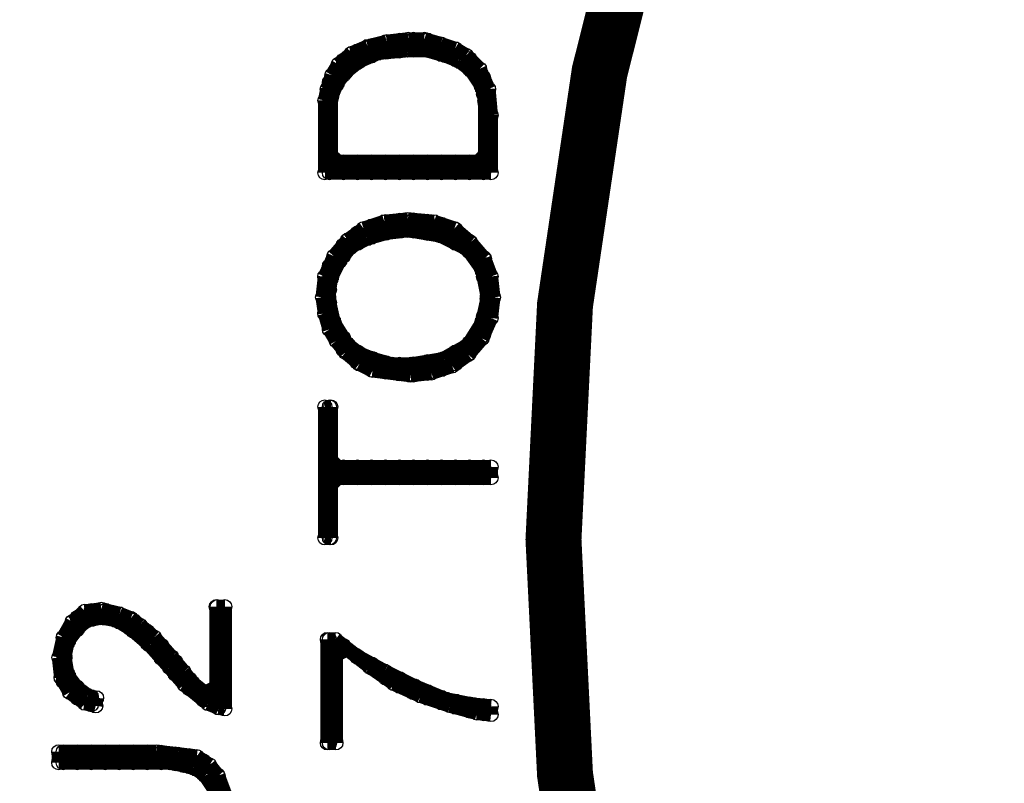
# Model space of a CAD drawing. Extents: x 97 to 162, y 100 to 201.
# Tile 33 of 70: x 137.84 to 141.36, y 140.63 to 143.36. Entities that reach past the tile are written whole.
import ezdxf

# ---------------------------------------------------------------- set-up
doc = ezdxf.new("R2010")
doc.units = 0
doc.layers.get('0').update_dxf_attribs({"linetype": 'CONTINUOUS'})
for name, color, linetype in [('C-MASK_GBR', 7, 'CONTINUOUS'), ('C-SILK_GBR', 6, 'CONTINUOUS'), ('S-MASK_GBR', 1, 'CONTINUOUS'), ('S-SILK_GBR', 4, 'CONTINUOUS')]:
    doc.layers.add(name, color=color, linetype=linetype)

# ---------------------------------------------------------------- blocks, each defined once
blk = doc.blocks.new('ROUND_2')
blk.add_circle((0, 0), 0.025)

msp = doc.modelspace()

# ---------------------------------------------------------------- linework, layer by layer
at = {"layer": 'C-MASK_GBR', "const_width": 0.199898}
msp.add_lwpolyline([(147.951952, 154.795474, 0.8105196), (143.23187, 129.20345)], format="xyb", dxfattribs=at)
msp.add_lwpolyline([(139.749784, 141.500098, 1), (156.85008, 141.500098, 1)], format="xyb", close=True, dxfattribs=at)
at = {"layer": 'C-SILK_GBR', "const_width": 0.199898}
msp.add_lwpolyline([(147.951952, 154.795474, 0.8105196), (143.23187, 129.20345)], format="xyb", dxfattribs=at)
msp.add_lwpolyline([(139.749784, 141.500098, 1), (156.85008, 141.500098, 1)], format="xyb", close=True, dxfattribs=at)
at = {"layer": 'C-SILK_GBR', "const_width": 0.050038}
for points in [[(139.08659, 143.26108), (139.029186, 143.236442)], [(139.154408, 143.278098), (139.08659, 143.26108)], [(139.100052, 143.22679), (139.100052, 143.264382)], [(139.15009, 143.239998), (139.15009, 143.276828)], [(139.231624, 143.286734), (139.154408, 143.278098)], [(139.199874, 143.24457), (139.199874, 143.283178)], [(139.289282, 143.286734), (139.231624, 143.286734)], [(139.249912, 143.247364), (139.249912, 143.286734)], [(139.347956, 143.26997), (139.289282, 143.286734)], [(139.29995, 143.246348), (139.29995, 143.283686)], [(139.398502, 143.252952), (139.347956, 143.26997)], [(139.349988, 143.23187), (139.349988, 143.269208)], [(139.029186, 143.236442), (138.981688, 143.196818)], [(139.050014, 143.202914), (139.050014, 143.245332)], [(139.05992, 143.209518), (139.122404, 143.236442)], [(139.122404, 143.236442), (139.12977, 143.23822)], [(139.12977, 143.23822), (139.228068, 143.24711)], [(139.228068, 143.24711), (139.230354, 143.247364)], [(139.230354, 143.247364), (139.292838, 143.247364)], [(139.292838, 143.247364), (139.299696, 143.246348)], [(139.299696, 143.246348), (139.36218, 143.228568)], [(139.36218, 143.228568), (139.36472, 143.227552)], [(139.36472, 143.227552), (139.40917, 143.209772)], [(139.438126, 143.22933), (139.398502, 143.252952)], [(139.400026, 143.213582), (139.400026, 143.25219)], [(139.486132, 143.18107), (139.438126, 143.22933)], [(138.981688, 143.196818), (138.958574, 143.15821)], [(138.999976, 143.159226), (138.999976, 143.212058)], [(139.009374, 143.170402), (139.054078, 143.206216)], [(139.054078, 143.206216), (139.05992, 143.209518)], [(139.40917, 143.209772), (139.415012, 143.206724)], [(139.415012, 143.206724), (139.450826, 143.1798)], [(139.450064, 143.180308), (139.450064, 143.217392)], [(138.958574, 143.15821), (138.942064, 143.10868)], [(138.978132, 143.13027), (139.005056, 143.16583)], [(139.005056, 143.16583), (139.009374, 143.170402)], [(139.450826, 143.1798), (139.456414, 143.173704)], [(139.456414, 143.173704), (139.492228, 143.12011)], [(139.51839, 143.10868), (139.486132, 143.18107)], [(139.500102, 143.0909), (139.500102, 143.150082)], [(138.949938, 142.809722), (138.949938, 143.132556)], [(138.95705, 143.079724), (138.975084, 143.124428)], [(138.975084, 143.124428), (138.978132, 143.13027)], [(139.492228, 143.12011), (139.496038, 143.11122)], [(138.942064, 143.10868), (138.933936, 143.06804)], [(138.955272, 143.07058), (138.95705, 143.079724)], [(139.496038, 143.11122), (139.504928, 143.066516)], [(139.526772, 143.015716), (139.51839, 143.10868)], [(138.933936, 143.06804), (138.933936, 142.809722)], [(138.955272, 142.873984), (138.955272, 143.07058)], [(139.504928, 143.066516), (139.505436, 143.06169)], [(139.505436, 143.06169), (139.505436, 142.873984)], [(139.526772, 142.809722), (139.526772, 143.015716)], [(138.980418, 142.849092), (138.955272, 142.873984)], [(139.505436, 142.873984), (139.48029, 142.849092)], [(139.48029, 142.849092), (138.980418, 142.849092)], [(138.999976, 142.809722), (138.999976, 142.849092)], [(139.050014, 142.809722), (139.050014, 142.849092)], [(139.100052, 142.809722), (139.100052, 142.849092)], [(139.15009, 142.809722), (139.15009, 142.849092)], [(139.199874, 142.809722), (139.199874, 142.849092)], [(139.249912, 142.809722), (139.249912, 142.849092)], [(139.29995, 142.809722), (139.29995, 142.849092)], [(139.349988, 142.809722), (139.349988, 142.849092)], [(139.400026, 142.809722), (139.400026, 142.849092)], [(139.450064, 142.809722), (139.450064, 142.849092)], [(139.500102, 142.809722), (139.500102, 142.858744)], [(138.933936, 142.809722), (139.526772, 142.809722)], [(139.14628, 142.635224), (139.072112, 142.610586)], [(139.230354, 142.643606), (139.14628, 142.635224)], [(139.15009, 142.594076), (139.15009, 142.635478)], [(139.199874, 142.600934), (139.199874, 142.640558)], [(139.323318, 142.635224), (139.230354, 142.643606)], [(139.249912, 142.601442), (139.249912, 142.641828)], [(139.29995, 142.593314), (139.29995, 142.637256)], [(139.39647, 142.61084), (139.323318, 142.635224)], [(139.349988, 142.583408), (139.349988, 142.626334)], [(139.072112, 142.610586), (139.015216, 142.569692)], [(139.050014, 142.5575), (139.050014, 142.594584)], [(139.089638, 142.576804), (139.152122, 142.594584)], [(139.100052, 142.579598), (139.100052, 142.61973)], [(139.152122, 142.594584), (139.155932, 142.595346)], [(139.155932, 142.595346), (139.227306, 142.604236)], [(139.227306, 142.604236), (139.234418, 142.604236)], [(139.234418, 142.604236), (139.341606, 142.586202)], [(139.341606, 142.586202), (139.348718, 142.583916)], [(139.45362, 142.561818), (139.39647, 142.61084)], [(139.400026, 142.558262), (139.400026, 142.607792)], [(139.015216, 142.569692), (138.96594, 142.512288)], [(138.999976, 142.512288), (138.999976, 142.552166)], [(139.031726, 142.548356), (139.08532, 142.575026)], [(139.08532, 142.575026), (139.089638, 142.576804)], [(139.348718, 142.583916), (139.437872, 142.539212)], [(139.450064, 142.527528), (139.450064, 142.564866)], [(139.50315, 142.50416), (139.45362, 142.561818)], [(138.98753, 142.496794), (139.023344, 142.541498)], [(139.023344, 142.541498), (139.031726, 142.548356)], [(139.437872, 142.539212), (139.447016, 142.531592)], [(139.447016, 142.531592), (139.49172, 142.469108)], [(138.96594, 142.512288), (138.933428, 142.438882)], [(138.958066, 142.438882), (138.984736, 142.492476)], [(138.984736, 142.492476), (138.98753, 142.496794)], [(139.500102, 142.439136), (139.500102, 142.507716)], [(139.52728, 142.439644), (139.50315, 142.50416)], [(138.949938, 142.391892), (138.949938, 142.476474)], [(139.49172, 142.469108), (139.496038, 142.459456)], [(139.496038, 142.459456), (139.513818, 142.370048)], [(138.933428, 142.438882), (138.9253, 142.365476)], [(138.946636, 142.368778), (138.955526, 142.431262)], [(138.955526, 142.431262), (138.958066, 142.438882)], [(139.535662, 142.365222), (139.52728, 142.439644)], [(138.9253, 142.365476), (138.933428, 142.307818)], [(138.946382, 142.365222), (138.946636, 142.368778)], [(138.947144, 142.359634), (138.946382, 142.365222)], [(138.964924, 142.27937), (138.947144, 142.359634)], [(138.949938, 142.25016), (138.949938, 142.346426)], [(139.513564, 142.359634), (139.495784, 142.27937)], [(139.514326, 142.365222), (139.513564, 142.359634)], [(139.513818, 142.370048), (139.514326, 142.365222)], [(139.52728, 142.291308), (139.535662, 142.365222)], [(138.933428, 142.307818), (138.949938, 142.25016)], [(138.967972, 142.271496), (138.964924, 142.27937)], [(139.012676, 142.200122), (138.967972, 142.271496)], [(139.492736, 142.271496), (139.448032, 142.200122)], [(139.495784, 142.27937), (139.492736, 142.271496)], [(139.494768, 142.217902), (139.52728, 142.291308)], [(139.500102, 142.22984), (139.500102, 142.298166)], [(138.949938, 142.25016), (138.974068, 142.209774)], [(138.974068, 142.209774), (139.007342, 142.168372)], [(138.999976, 142.177516), (138.999976, 142.220442)], [(139.019026, 142.193518), (139.012676, 142.200122)], [(139.448032, 142.200122), (139.438888, 142.191486)], [(139.445492, 142.160498), (139.494768, 142.217902)], [(139.450064, 142.165832), (139.450064, 142.203424)], [(139.007342, 142.168372), (139.056618, 142.127224)], [(139.054586, 142.166594), (139.019026, 142.193518)], [(139.050014, 142.132812), (139.050014, 142.17015)], [(139.060428, 142.163292), (139.054586, 142.166594)], [(139.438888, 142.191486), (139.358624, 142.146782)], [(139.400026, 142.127986), (139.400026, 142.169896)], [(139.104878, 142.145512), (139.060428, 142.163292)], [(139.100052, 142.105634), (139.100052, 142.147544)], [(139.107418, 142.14475), (139.104878, 142.145512)], [(139.169902, 142.12697), (139.107418, 142.14475)], [(139.15009, 142.098014), (139.15009, 142.132558)], [(139.350496, 142.143988), (139.243308, 142.126208)], [(139.29995, 142.093442), (139.29995, 142.135606)], [(139.349988, 142.106904), (139.349988, 142.143988)], [(139.358624, 142.146782), (139.350496, 142.143988)], [(139.388596, 142.119858), (139.445492, 142.160498)], [(139.056618, 142.127224), (139.103862, 142.103856)], [(139.103862, 142.103856), (139.239498, 142.086838)], [(139.17676, 142.125954), (139.169902, 142.12697)], [(139.239244, 142.125954), (139.17676, 142.125954)], [(139.199874, 142.091664), (139.199874, 142.125954)], [(139.243308, 142.126208), (139.239244, 142.125954)], [(139.239498, 142.086838), (139.314174, 142.094966)], [(139.249912, 142.087854), (139.249912, 142.127224)], [(139.314174, 142.094966), (139.388596, 142.119858)], [(138.955272, 141.974062), (138.933936, 141.974062)], [(138.933936, 141.974062), (138.933936, 141.506194)], [(138.949938, 141.506194), (138.949938, 141.974062)], [(138.955272, 141.784832), (138.955272, 141.974062)], [(138.980418, 141.75994), (138.955272, 141.784832)], [(139.526772, 141.75994), (138.980418, 141.75994)], [(138.999976, 141.72057), (138.999976, 141.75994)], [(139.050014, 141.72057), (139.050014, 141.75994)], [(139.100052, 141.72057), (139.100052, 141.75994)], [(139.15009, 141.72057), (139.15009, 141.75994)], [(139.199874, 141.72057), (139.199874, 141.75994)], [(139.249912, 141.72057), (139.249912, 141.75994)], [(139.29995, 141.72057), (139.29995, 141.75994)], [(139.349988, 141.72057), (139.349988, 141.75994)], [(139.400026, 141.72057), (139.400026, 141.75994)], [(139.450064, 141.72057), (139.450064, 141.75994)], [(139.500102, 141.72057), (139.500102, 141.75994)], [(139.526772, 141.72057), (139.526772, 141.75994)], [(138.955272, 141.695424), (138.980418, 141.72057)], [(138.980418, 141.72057), (139.526772, 141.72057)], [(138.955272, 141.506194), (138.955272, 141.695424)], [(138.933936, 141.506194), (138.955272, 141.506194)], [(138.135868, 141.251432), (138.076432, 141.244066)], [(138.201146, 141.235176), (138.135868, 141.251432)], [(138.576812, 141.26083), (138.546332, 141.26083)], [(138.546332, 141.26083), (138.546332, 140.973302)], [(138.549888, 140.901166), (138.549888, 141.26083)], [(138.576812, 140.895578), (138.576812, 141.26083)], [(138.076432, 141.244066), (138.031982, 141.206982)], [(138.050016, 141.180058), (138.050016, 141.221968)], [(138.087862, 141.212062), (138.132566, 141.220952)], [(138.100054, 141.214348), (138.100054, 141.24686)], [(138.132566, 141.220952), (138.142472, 141.220952)], [(138.142472, 141.220952), (138.186922, 141.212062)], [(138.150092, 141.219428), (138.150092, 141.247876)], [(138.199876, 141.205966), (138.199876, 141.23543)], [(138.241278, 141.219174), (138.201146, 141.235176)], [(138.27379, 141.19479), (138.241278, 141.219174)], [(138.031982, 141.206982), (138.000486, 141.15161)], [(138.048492, 141.17828), (138.075162, 141.205204)], [(138.075162, 141.205204), (138.087862, 141.212062)], [(138.186922, 141.212062), (138.19505, 141.209014)], [(138.19505, 141.209014), (138.239754, 141.18209)], [(138.239754, 141.18209), (138.243056, 141.179804)], [(138.249914, 141.173708), (138.249914, 141.21257)], [(138.325352, 141.15161), (138.27379, 141.19479)], [(138.000486, 141.15161), (137.98423, 141.078966)], [(137.999978, 140.99413), (137.999978, 141.149832)], [(138.019282, 141.139926), (138.045952, 141.17574)], [(138.045952, 141.17574), (138.048492, 141.17828)], [(138.243056, 141.179804), (138.30554, 141.12621)], [(138.299952, 141.130782), (138.299952, 141.172692)], [(138.386312, 141.082014), (138.325352, 141.15161)], [(138.00582, 141.085316), (138.01471, 141.13002)], [(138.01471, 141.13002), (138.019282, 141.139926)], [(138.30554, 141.12621), (138.30808, 141.12367)], [(138.30808, 141.12367), (138.379454, 141.043406)], [(138.34999, 141.076426), (138.34999, 141.123416)], [(138.971782, 141.143736), (138.942826, 141.143736)], [(138.942826, 141.143736), (138.942826, 140.774166)], [(138.949938, 140.774166), (138.949938, 141.143736)], [(139.045442, 141.086586), (138.971782, 141.143736)], [(138.999976, 141.113256), (138.999976, 141.121892)], [(137.98423, 141.078966), (137.992104, 141.007846)], [(138.005312, 141.080236), (138.00582, 141.085316)], [(138.00582, 141.076172), (138.005312, 141.080236)], [(138.01471, 141.022578), (138.00582, 141.076172)], [(138.430508, 141.029182), (138.386312, 141.082014)], [(138.973306, 141.088364), (139.013438, 141.108176)], [(138.973306, 140.774166), (138.973306, 141.088364)], [(139.013438, 141.108176), (139.093448, 141.045946)], [(139.048744, 141.0843), (139.045442, 141.086586)], [(139.147042, 141.030706), (139.048744, 141.0843)], [(139.050014, 141.079728), (139.050014, 141.083538)], [(138.379454, 141.043406), (138.379708, 141.043152)], [(138.379708, 141.043152), (138.431778, 140.982446)], [(138.400028, 141.019276), (138.400028, 141.065504)], [(139.093448, 141.045946), (139.180316, 140.98524)], [(139.100052, 141.041374), (139.100052, 141.05636)], [(137.992104, 141.007846), (138.022584, 140.95476)], [(138.019282, 141.01191), (138.01471, 141.022578)], [(138.045952, 140.976096), (138.019282, 141.01191)], [(138.45667, 140.993876), (138.430508, 141.029182)], [(139.147804, 141.030198), (139.147042, 141.030706)], [(139.254992, 140.976858), (139.147804, 141.030198)], [(139.15009, 141.006322), (139.15009, 141.029182)], [(139.199874, 140.97635), (139.199874, 141.00429)], [(138.051032, 140.971016), (138.045952, 140.976096)], [(138.050016, 140.934948), (138.050016, 140.972032)], [(138.086846, 140.944346), (138.051032, 140.971016)], [(138.431778, 140.982446), (138.51636, 140.914628)], [(138.450066, 140.967714), (138.450066, 141.00302)], [(138.461242, 140.989304), (138.45667, 140.993876)], [(138.505692, 140.953744), (138.461242, 140.989304)], [(138.546332, 140.973302), (138.505692, 140.953744)], [(139.180316, 140.98524), (139.275312, 140.94206)], [(139.249912, 140.95349), (139.249912, 140.979144)], [(139.256516, 140.976096), (139.254992, 140.976858)], [(139.363704, 140.931392), (139.256516, 140.976096)], [(138.022584, 140.95476), (138.076686, 140.915898)], [(138.097006, 140.939774), (138.086846, 140.944346)], [(138.119104, 140.935456), (138.097006, 140.939774)], [(138.100054, 140.910056), (138.100054, 140.939266)], [(138.115802, 140.906246), (138.119104, 140.935456)], [(138.500104, 140.927836), (138.500104, 140.958316)], [(139.275312, 140.94206), (139.380468, 140.907008)], [(139.29995, 140.933678), (139.29995, 140.957808)], [(139.349988, 140.917168), (139.349988, 140.93698)], [(138.076686, 140.915898), (138.115802, 140.906246)], [(138.51636, 140.914628), (138.554968, 140.899134)], [(138.554968, 140.899134), (138.576812, 140.895578)], [(139.368276, 140.929868), (139.363704, 140.931392)], [(139.457684, 140.912088), (139.368276, 140.929868)], [(139.380468, 140.907008), (139.476226, 140.880846)], [(139.400026, 140.901674), (139.400026, 140.923518)], [(139.450064, 140.887958), (139.450064, 140.913612)], [(139.45997, 140.911834), (139.457684, 140.912088)], [(139.526772, 140.904976), (139.45997, 140.911834)], [(139.500102, 140.878306), (139.500102, 140.90777)], [(139.526772, 140.875258), (139.526772, 140.904976)], [(139.476226, 140.880846), (139.526772, 140.875258)], [(138.942826, 140.774166), (138.973306, 140.774166)], [(138.332464, 140.742924), (137.983976, 140.742924)], [(137.983976, 140.742924), (137.983976, 140.703554)], [(137.999978, 140.703554), (137.999978, 140.742924)], [(138.050016, 140.703554), (138.050016, 140.742924)], [(138.100054, 140.703554), (138.100054, 140.742924)], [(138.150092, 140.703554), (138.150092, 140.742924)], [(138.199876, 140.703554), (138.199876, 140.742924)], [(138.249914, 140.703554), (138.249914, 140.742924)], [(138.299952, 140.703554), (138.299952, 140.742924)], [(138.411458, 140.734034), (138.332464, 140.742924)], [(138.34999, 140.703554), (138.34999, 140.740892)], [(138.400028, 140.699744), (138.400028, 140.735304)], [(138.476736, 140.725906), (138.411458, 140.734034)], [(138.450066, 140.688822), (138.450066, 140.729208)], [(138.522202, 140.69568), (138.476736, 140.725906)], [(137.983976, 140.703554), (138.378692, 140.703554)], [(138.378692, 140.703554), (138.383518, 140.703046)], [(138.383518, 140.703046), (138.428222, 140.694156)], [(138.428222, 140.694156), (138.429238, 140.693902)], [(138.429238, 140.693902), (138.465052, 140.685012)], [(138.500104, 140.663422), (138.500104, 140.710412)], [(138.552936, 140.657072), (138.522202, 140.69568)], [(138.465052, 140.685012), (138.472672, 140.681456)], [(138.472672, 140.681456), (138.499596, 140.663676)], [(138.499596, 140.663676), (138.506454, 140.656818)], [(138.506454, 140.656818), (138.542268, 140.603224)], [(138.549888, 140.55852), (138.549888, 140.660882)], [(138.57732, 140.592302), (138.552936, 140.657072)]]:
    msp.add_lwpolyline(points, dxfattribs=at)
at = {"layer": 'S-MASK_GBR', "const_width": 0.199898}
msp.add_lwpolyline([(147.951952, 154.795474, 0.8105196), (143.23187, 129.20345)], format="xyb", dxfattribs=at)
msp.add_lwpolyline([(139.749784, 141.500098, 1), (156.85008, 141.500098, 1)], format="xyb", close=True, dxfattribs=at)
at = {"layer": 'S-SILK_GBR', "const_width": 0.199898}
msp.add_lwpolyline([(147.951952, 154.795474, 0.8105196), (143.23187, 129.20345)], format="xyb", dxfattribs=at)
msp.add_lwpolyline([(139.749784, 141.500098, 1), (156.85008, 141.500098, 1)], format="xyb", close=True, dxfattribs=at)

# ---------------------------------------------------------------- block references
at = {"layer": 'C-SILK_GBR'}
for p in [(139.08659, 143.26108), (139.100052, 143.264382), (139.15009, 143.276828), (139.154408, 143.278098), (139.199874, 143.283178), (139.231624, 143.286734), (139.231624, 143.286734), (139.249912, 143.286734), (139.289282, 143.286734), (139.289282, 143.286734), (139.29995, 143.283686), (139.347956, 143.26997), (139.349988, 143.269208), (139.029186, 143.236442), (139.050014, 143.245332), (139.100052, 143.22679), (139.122404, 143.236442), (139.12977, 143.23822), (139.15009, 143.239998), (139.199874, 143.24457), (139.228068, 143.24711), (139.230354, 143.247364), (139.249912, 143.247364), (139.292838, 143.247364), (139.299696, 143.246348), (139.29995, 143.246348), (139.349988, 143.23187), (139.36218, 143.228568), (139.36472, 143.227552), (139.398502, 143.252952), (139.400026, 143.25219), (139.438126, 143.22933), (138.981688, 143.196818), (138.999976, 143.212058), (139.050014, 143.202914), (139.054078, 143.206216), (139.05992, 143.209518), (139.400026, 143.213582), (139.40917, 143.209772), (139.415012, 143.206724), (139.450064, 143.217392), (138.958574, 143.15821), (138.999976, 143.159226), (139.005056, 143.16583), (139.009374, 143.170402), (139.450064, 143.180308), (139.450826, 143.1798), (139.456414, 143.173704), (139.486132, 143.18107), (139.500102, 143.150082), (138.949938, 143.132556), (138.975084, 143.124428), (138.978132, 143.13027), (139.492228, 143.12011), (138.942064, 143.10868), (138.95705, 143.079724), (139.496038, 143.11122), (139.500102, 143.0909), (139.51839, 143.10868), (138.933936, 143.06804), (138.955272, 143.07058), (139.504928, 143.066516), (139.505436, 143.06169), (139.505436, 143.06169), (139.526772, 143.015716), (139.526772, 143.015716), (138.955272, 142.873984), (139.505436, 142.873984), (138.980418, 142.849092), (138.999976, 142.849092), (139.050014, 142.849092), (139.100052, 142.849092), (139.15009, 142.849092), (139.199874, 142.849092), (139.249912, 142.849092), (139.29995, 142.849092), (139.349988, 142.849092), (139.400026, 142.849092), (139.450064, 142.849092), (139.48029, 142.849092), (139.500102, 142.858744), (138.933936, 142.809722), (138.949938, 142.809722), (138.999976, 142.809722), (139.050014, 142.809722), (139.100052, 142.809722), (139.15009, 142.809722), (139.199874, 142.809722), (139.249912, 142.809722), (139.29995, 142.809722), (139.349988, 142.809722), (139.400026, 142.809722), (139.450064, 142.809722), (139.500102, 142.809722), (139.526772, 142.809722), (139.14628, 142.635224), (139.15009, 142.635478), (139.199874, 142.640558), (139.230354, 142.643606), (139.249912, 142.641828), (139.29995, 142.637256), (139.323318, 142.635224), (139.349988, 142.626334), (139.050014, 142.594584), (139.072112, 142.610586), (139.100052, 142.61973), (139.15009, 142.594076), (139.152122, 142.594584), (139.155932, 142.595346), (139.199874, 142.600934), (139.227306, 142.604236), (139.234418, 142.604236), (139.249912, 142.601442), (139.29995, 142.593314), (139.341606, 142.586202), (139.39647, 142.61084), (139.400026, 142.607792), (138.999976, 142.552166), (139.015216, 142.569692), (139.050014, 142.5575), (139.08532, 142.575026), (139.089638, 142.576804), (139.100052, 142.579598), (139.348718, 142.583916), (139.349988, 142.583408), (139.400026, 142.558262), (139.450064, 142.564866), (139.45362, 142.561818), (139.023344, 142.541498), (139.031726, 142.548356), (139.437872, 142.539212), (139.447016, 142.531592), (139.450064, 142.527528), (138.96594, 142.512288), (138.984736, 142.492476), (138.98753, 142.496794), (138.999976, 142.512288), (139.500102, 142.507716), (139.50315, 142.50416), (138.949938, 142.476474), (139.49172, 142.469108), (139.496038, 142.459456), (138.933428, 142.438882), (138.955526, 142.431262), (138.958066, 142.438882), (139.500102, 142.439136), (139.52728, 142.439644), (138.949938, 142.391892), (138.9253, 142.365476), (138.946382, 142.365222), (138.946636, 142.368778), (138.947144, 142.359634), (138.949938, 142.346426), (139.513564, 142.359634), (139.513818, 142.370048), (139.514326, 142.365222), (139.514326, 142.365222), (139.535662, 142.365222), (139.535662, 142.365222), (138.933428, 142.307818), (138.964924, 142.27937), (138.967972, 142.271496), (139.492736, 142.271496), (139.495784, 142.27937), (139.500102, 142.298166), (139.52728, 142.291308), (138.949938, 142.25016), (138.949938, 142.25016), (138.974068, 142.209774), (138.999976, 142.220442), (139.012676, 142.200122), (139.448032, 142.200122), (139.450064, 142.203424), (139.494768, 142.217902), (139.500102, 142.22984), (138.999976, 142.177516), (139.007342, 142.168372), (139.019026, 142.193518), (139.050014, 142.17015), (139.054586, 142.166594), (139.400026, 142.169896), (139.438888, 142.191486), (139.450064, 142.165832), (139.050014, 142.132812), (139.060428, 142.163292), (139.100052, 142.147544), (139.104878, 142.145512), (139.107418, 142.14475), (139.15009, 142.132558), (139.29995, 142.135606), (139.349988, 142.143988), (139.350496, 142.143988), (139.358624, 142.146782), (139.445492, 142.160498), (139.056618, 142.127224), (139.100052, 142.105634), (139.103862, 142.103856), (139.15009, 142.098014), (139.169902, 142.12697), (139.17676, 142.125954), (139.199874, 142.125954), (139.239244, 142.125954), (139.243308, 142.126208), (139.249912, 142.127224), (139.314174, 142.094966), (139.349988, 142.106904), (139.388596, 142.119858), (139.400026, 142.127986), (139.199874, 142.091664), (139.239498, 142.086838), (139.249912, 142.087854), (139.29995, 142.093442), (138.933936, 141.974062), (138.949938, 141.974062), (138.955272, 141.974062), (138.955272, 141.784832), (138.980418, 141.75994), (138.999976, 141.75994), (139.050014, 141.75994), (139.100052, 141.75994), (139.15009, 141.75994), (139.199874, 141.75994), (139.249912, 141.75994), (139.29995, 141.75994), (139.349988, 141.75994), (139.400026, 141.75994), (139.450064, 141.75994), (139.500102, 141.75994), (139.526772, 141.75994), (139.526772, 141.75994), (138.980418, 141.72057), (138.999976, 141.72057), (139.050014, 141.72057), (139.100052, 141.72057), (139.15009, 141.72057), (139.199874, 141.72057), (139.249912, 141.72057), (139.29995, 141.72057), (139.349988, 141.72057), (139.400026, 141.72057), (139.450064, 141.72057), (139.500102, 141.72057), (139.526772, 141.72057), (138.955272, 141.695424), (138.933936, 141.506194), (138.949938, 141.506194), (138.955272, 141.506194), (138.135868, 141.251432), (138.546332, 141.26083), (138.549888, 141.26083), (138.576812, 141.26083), (138.576812, 141.26083), (138.050016, 141.221968), (138.076432, 141.244066), (138.100054, 141.24686), (138.132566, 141.220952), (138.142472, 141.220952), (138.150092, 141.247876), (138.150092, 141.219428), (138.199876, 141.23543), (138.201146, 141.235176), (138.241278, 141.219174), (138.031982, 141.206982), (138.050016, 141.180058), (138.075162, 141.205204), (138.087862, 141.212062), (138.100054, 141.214348), (138.186922, 141.212062), (138.19505, 141.209014), (138.199876, 141.205966), (138.239754, 141.18209), (138.249914, 141.21257), (138.27379, 141.19479), (137.999978, 141.149832), (138.000486, 141.15161), (138.045952, 141.17574), (138.048492, 141.17828), (138.243056, 141.179804), (138.249914, 141.173708), (138.299952, 141.172692), (138.325352, 141.15161), (138.01471, 141.13002), (138.019282, 141.139926), (138.299952, 141.130782), (138.30554, 141.12621), (138.30808, 141.12367), (138.34999, 141.123416), (138.942826, 141.143736), (138.949938, 141.143736), (138.971782, 141.143736), (138.999976, 141.121892), (138.999976, 141.113256), (137.98423, 141.078966), (138.005312, 141.080236), (138.00582, 141.085316), (138.00582, 141.076172), (138.34999, 141.076426), (138.386312, 141.082014), (138.973306, 141.088364), (139.013438, 141.108176), (139.045442, 141.086586), (139.048744, 141.0843), (139.050014, 141.083538), (139.050014, 141.079728), (138.379454, 141.043406), (138.379708, 141.043152), (138.400028, 141.065504), (139.093448, 141.045946), (139.100052, 141.05636), (139.100052, 141.041374), (137.992104, 141.007846), (138.01471, 141.022578), (138.019282, 141.01191), (138.400028, 141.019276), (138.430508, 141.029182), (139.147042, 141.030706), (139.147804, 141.030198), (139.15009, 141.029182), (139.15009, 141.006322), (139.199874, 141.00429), (137.999978, 140.99413), (138.045952, 140.976096), (138.050016, 140.972032), (138.051032, 140.971016), (138.431778, 140.982446), (138.450066, 141.00302), (138.45667, 140.993876), (138.461242, 140.989304), (138.546332, 140.973302), (139.180316, 140.98524), (139.199874, 140.97635), (139.249912, 140.979144), (139.254992, 140.976858), (139.256516, 140.976096), (138.022584, 140.95476), (138.050016, 140.934948), (138.086846, 140.944346), (138.097006, 140.939774), (138.100054, 140.939266), (138.119104, 140.935456), (138.450066, 140.967714), (138.500104, 140.958316), (138.505692, 140.953744), (139.249912, 140.95349), (139.275312, 140.94206), (139.29995, 140.957808), (139.349988, 140.93698), (138.076686, 140.915898), (138.100054, 140.910056), (138.115802, 140.906246), (138.500104, 140.927836), (138.51636, 140.914628), (138.549888, 140.901166), (138.554968, 140.899134), (139.29995, 140.933678), (139.349988, 140.917168), (139.363704, 140.931392), (139.368276, 140.929868), (139.380468, 140.907008), (139.400026, 140.923518), (139.400026, 140.901674), (139.450064, 140.913612), (139.457684, 140.912088), (139.45997, 140.911834), (139.500102, 140.90777), (139.526772, 140.904976), (139.526772, 140.904976), (138.576812, 140.895578), (139.450064, 140.887958), (139.476226, 140.880846), (139.500102, 140.878306), (139.526772, 140.875258), (138.942826, 140.774166), (138.949938, 140.774166), (138.973306, 140.774166), (137.983976, 140.742924), (137.999978, 140.742924), (138.050016, 140.742924), (138.100054, 140.742924), (138.150092, 140.742924), (138.199876, 140.742924), (138.249914, 140.742924), (138.299952, 140.742924), (138.332464, 140.742924), (138.34999, 140.740892), (138.400028, 140.735304), (138.411458, 140.734034), (138.450066, 140.729208), (138.476736, 140.725906), (137.983976, 140.703554), (137.999978, 140.703554), (138.050016, 140.703554), (138.100054, 140.703554), (138.150092, 140.703554), (138.199876, 140.703554), (138.249914, 140.703554), (138.299952, 140.703554), (138.34999, 140.703554), (138.378692, 140.703554), (138.383518, 140.703046), (138.400028, 140.699744), (138.428222, 140.694156), (138.429238, 140.693902), (138.450066, 140.688822), (138.500104, 140.710412), (138.522202, 140.69568), (138.465052, 140.685012), (138.472672, 140.681456), (138.499596, 140.663676), (138.500104, 140.663422), (138.506454, 140.656818), (138.549888, 140.660882), (138.552936, 140.657072)]:
    msp.add_blockref('ROUND_2', p, dxfattribs=at)

doc.saveas('drawing.dxf')
